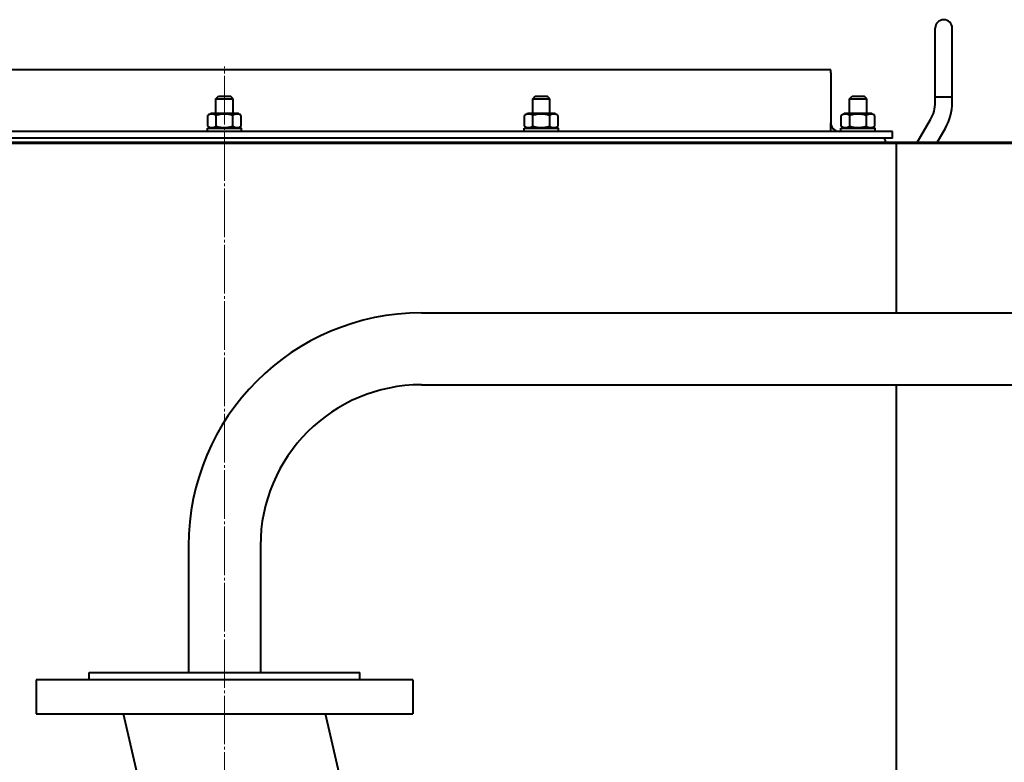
# Model space of a CAD drawing. Header units: millimetres. Extents: x -4428 to 3866, y -3426 to 3855.
# Tile 182 of 191: x 2362 to 2937, y 3421 to 3855. Entities that reach past the tile are written whole.
import ezdxf

# ---------------------------------------------------------------- set-up
doc = ezdxf.new("R2010")
doc.units = ezdxf.units.MM
doc.linetypes.add('K5LT_AXLED', pattern=[32.912189, 28.412189, -1.5, 1.5, -1.5])
doc.linetypes.add('K5LT_BASIC', pattern=[0])
doc.layers.add('Системный слой', color=7, linetype='Continuous')

# ---------------------------------------------------------------- blocks, each defined once
blk = doc.blocks.new('U15')
at = {"layer": 'Системный слой', "color": 30, "linetype": 'K5LT_AXLED', "lineweight": 20, "true_color": 0xff8000}
blk.add_line((2481.93, 1917.57), (2481.93, 3827.57), dxfattribs=at)
blk = doc.blocks.new('U10')
at = {"layer": 'Системный слой', "color": 150, "linetype": 'K5LT_BASIC', "lineweight": 40, "true_color": 0x0080ff}
for p, q in [((2896.93, 3809.86), (2896.93, 3849.86)), ((2906.93, 3809.86), (2906.93, 3849.86)), ((2835.93, 3825.57), (2127.93, 3825.57)), ((2835.93, 3823.87), (2835.93, 3825.57)), ((2835.93, 3823.87), (2835.93, 3794.57)), ((2476.93, 3808.67), (2478.43, 3810.17)), ((2476.93, 3799.97), (2476.93, 3808.67)), ((2476.93, 3808.67), (2486.93, 3808.67)), ((2478.43, 3810.17), (2485.43, 3810.17)), ((2486.93, 3808.67), (2485.43, 3810.17)), ((2486.93, 3799.97), (2486.93, 3808.67)), ((2661.93, 3808.67), (2663.43, 3810.17)), ((2661.93, 3799.97), (2661.93, 3808.67)), ((2661.93, 3808.67), (2671.93, 3808.67)), ((2663.43, 3810.17), (2670.43, 3810.17)), ((2671.93, 3808.67), (2670.43, 3810.17)), ((2671.93, 3799.97), (2671.93, 3808.67)), ((2846.93, 3808.67), (2848.43, 3810.17)), ((2846.93, 3799.97), (2846.93, 3808.67)), ((2846.93, 3808.67), (2856.93, 3808.67)), ((2848.43, 3810.17), (2855.43, 3810.17)), ((2856.93, 3808.67), (2855.43, 3810.17)), ((2856.93, 3799.97), (2856.93, 3808.67)), ((2896.93, 3806.57), (2896.93, 3809.87)), ((2896.93, 3809.87), (2896.93, 3809.87)), ((2896.93, 3809.86), (2896.93, 3809.87)), ((2896.93, 3809.86), (2896.93, 3809.86)), ((2896.93, 3809.86), (2906.93, 3809.86)), ((2906.93, 3809.86), (2906.93, 3809.87)), ((2906.93, 3806.57), (2906.93, 3809.87)), ((2472.12, 3798.97), (2473.86, 3799.97)), ((2472.12, 3792.58), (2472.12, 3798.97)), ((2490.01, 3799.97), (2473.86, 3799.97)), ((2477.02, 3792.58), (2477.02, 3798.97)), ((2486.84, 3792.58), (2486.84, 3798.97)), ((2491.75, 3798.97), (2490.01, 3799.97)), ((2491.75, 3792.58), (2491.75, 3798.97)), ((2657.12, 3798.97), (2658.86, 3799.97)), ((2657.12, 3792.58), (2657.12, 3798.97)), ((2675.01, 3799.97), (2658.86, 3799.97)), ((2662.02, 3792.58), (2662.02, 3798.97)), ((2671.84, 3792.58), (2671.84, 3798.97)), ((2676.75, 3798.97), (2675.01, 3799.97)), ((2676.75, 3792.58), (2676.75, 3798.97)), ((2842.12, 3798.97), (2843.86, 3799.97)), ((2842.12, 3798.97), (2843.86, 3799.97)), ((2842.12, 3792.58), (2842.12, 3798.97)), ((2860.01, 3799.97), (2843.86, 3799.97)), ((2847.02, 3792.58), (2847.02, 3798.97)), ((2856.84, 3792.58), (2856.84, 3798.97)), ((2861.75, 3798.97), (2860.01, 3799.97)), ((2861.75, 3798.97), (2860.01, 3799.97)), ((2861.75, 3792.58), (2861.75, 3798.97)), ((2886.46, 3783.07), (2894.25, 3796.57)), ((2871.93, 3789.57), (2091.93, 3789.57)), ((2471.93, 3791.57), (2481.93, 3791.57)), ((2471.93, 3789.57), (2471.93, 3791.57)), ((2473.86, 3791.57), (2472.12, 3792.58)), ((2481.93, 3791.57), (2491.93, 3791.57)), ((2490.01, 3791.57), (2491.75, 3792.58)), ((2491.93, 3789.57), (2491.93, 3791.57)), ((2656.93, 3789.57), (2656.93, 3791.57)), ((2656.93, 3791.57), (2666.93, 3791.57)), ((2658.86, 3791.57), (2657.12, 3792.58)), ((2666.93, 3791.57), (2676.93, 3791.57)), ((2675.01, 3791.57), (2676.75, 3792.58)), ((2676.93, 3789.57), (2676.93, 3791.57)), ((2835.93, 3789.57), (2835.93, 3794.57)), ((2841.93, 3791.57), (2851.93, 3791.57)), ((2841.93, 3789.57), (2841.93, 3791.57)), ((2843.86, 3791.57), (2842.12, 3792.58)), ((2851.93, 3791.57), (2861.93, 3791.57)), ((2860.01, 3791.57), (2861.75, 3792.58)), ((2860.01, 3791.57), (2861.75, 3792.58)), ((2861.93, 3789.57), (2861.93, 3791.57)), ((2871.93, 3787.87), (2871.93, 3789.57)), ((2898, 3783.07), (2902.91, 3791.57)), ((2871.93, 3785.57), (2091.93, 3785.57)), ((2871.93, 3785.57), (2871.93, 3787.87)), ((3149.43, 3783.07), (1894.43, 3783.07)), ((2874.43, 3782.57), (2088.43, 3782.57)), ((2874.43, 3683.57), (2874.43, 3782.57)), ((3149.43, 3782.57), (2874.43, 3782.57)), ((2596.93, 3683.57), (2950.93, 3683.57)), ((2596.93, 3641.57), (2950.93, 3641.57)), ((2874.43, 3087.57), (2874.43, 3641.57)), ((2460.93, 3547.57), (2460.93, 3473.57)), ((2502.93, 3547.57), (2502.93, 3473.57)), ((2402.93, 3473.57), (2560.93, 3473.57)), ((2402.93, 3469.27), (2402.93, 3473.57)), ((2560.93, 3469.27), (2560.93, 3473.57)), ((2481.93, 3469.27), (2371.93, 3469.27)), ((2371.93, 3469.27), (2371.93, 3449.27)), ((2591.93, 3469.27), (2481.93, 3469.27)), ((2591.93, 3469.27), (2591.93, 3449.27)), ((2371.93, 3449.27), (2481.93, 3449.27)), ((2443.4, 3360.57), (2422.92, 3449.27)), ((2481.93, 3449.27), (2591.93, 3449.27)), ((2559, 3371.07), (2540.94, 3449.27))]:
    blk.add_line(p, q, dxfattribs=at)
for centre, radius, start, end in [((2901.93, 3849.86), 5, 0, 180), ((2876.93, 3806.57), 20, 330, 0), ((2876.93, 3806.57), 30, 330, 0), ((2840.93, 3794.57), 5, 180, 270), ((2866.43, 3784.07), 1.5, 318.18969, 90), ((2596.93, 3547.57), 136, 90, 180), ((2596.93, 3547.57), 94, 90, 180)]:
    blk.add_arc(centre, radius, start, end, dxfattribs=at)
for points, knots in [([(2477.02, 3798.97), (2476.71, 3799.15), (2476.3, 3799.35), (2475.75, 3799.54), (2475.43, 3799.63), (2475.1, 3799.69), (2474.8, 3799.72), (2474.51, 3799.73), (2474.19, 3799.71), (2473.83, 3799.66), (2473.4, 3799.55), (2472.83, 3799.35), (2472.39, 3799.12), (2472.12, 3798.97)], [0, 0, 0, 0, 2.750356, 3.588044, 4.637308, 5.492849, 6.359079, 7.188001, 7.964308, 9.085494, 10.187714, 11.611112, 14, 14, 14, 14]), ([(2486.84, 3798.97), (2486.61, 3799.03), (2486.02, 3799.19), (2484.96, 3799.44), (2483.89, 3799.61), (2483.07, 3799.69), (2482.61, 3799.71), (2482.31, 3799.72), (2482.06, 3799.73), (2481.8, 3799.73), (2481.46, 3799.72), (2481.05, 3799.7), (2480.47, 3799.66), (2479.63, 3799.56), (2478.68, 3799.39), (2477.78, 3799.18), (2477.27, 3799.04), (2477.02, 3798.97)], [0, 0, 0, 0, 3.152296, 8.024027, 14.430358, 17.4743, 18.996271, 20.518242, 21.409855, 22.301468, 24.084694, 25.867919, 27.651145, 31.792504, 37.072525, 40.536262, 44, 44, 44, 44]), ([(2491.75, 3798.97), (2491.43, 3799.15), (2491.02, 3799.35), (2490.48, 3799.54), (2490.15, 3799.63), (2489.83, 3799.69), (2489.52, 3799.72), (2489.23, 3799.73), (2488.91, 3799.71), (2488.55, 3799.66), (2488.12, 3799.55), (2487.55, 3799.35), (2487.11, 3799.12), (2486.84, 3798.97)], [0, 0, 0, 0, 2.750356, 3.588044, 4.637308, 5.492849, 6.359079, 7.188001, 7.964308, 9.085494, 10.187714, 11.611112, 14, 14, 14, 14]), ([(2662.02, 3798.97), (2661.71, 3799.15), (2661.3, 3799.35), (2660.75, 3799.54), (2660.43, 3799.63), (2660.1, 3799.69), (2659.8, 3799.72), (2659.51, 3799.73), (2659.19, 3799.71), (2658.83, 3799.66), (2658.4, 3799.55), (2657.83, 3799.35), (2657.39, 3799.12), (2657.12, 3798.97)], [0, 0, 0, 0, 2.750356, 3.588044, 4.637308, 5.492849, 6.359079, 7.188001, 7.964308, 9.085494, 10.187714, 11.611112, 14, 14, 14, 14]), ([(2671.84, 3798.97), (2671.61, 3799.03), (2671.02, 3799.19), (2669.96, 3799.44), (2668.89, 3799.61), (2668.07, 3799.69), (2667.61, 3799.71), (2667.31, 3799.72), (2667.06, 3799.73), (2666.8, 3799.73), (2666.46, 3799.72), (2666.05, 3799.7), (2665.47, 3799.66), (2664.63, 3799.56), (2663.68, 3799.39), (2662.78, 3799.18), (2662.27, 3799.04), (2662.02, 3798.97)], [0, 0, 0, 0, 3.152296, 8.024027, 14.430358, 17.4743, 18.996271, 20.518242, 21.409855, 22.301468, 24.084694, 25.867919, 27.651145, 31.792504, 37.072525, 40.536262, 44, 44, 44, 44]), ([(2676.75, 3798.97), (2676.43, 3799.15), (2676.02, 3799.35), (2675.48, 3799.54), (2675.15, 3799.63), (2674.83, 3799.69), (2674.52, 3799.72), (2674.23, 3799.73), (2673.91, 3799.71), (2673.55, 3799.66), (2673.12, 3799.55), (2672.55, 3799.35), (2672.11, 3799.12), (2671.84, 3798.97)], [0, 0, 0, 0, 2.750356, 3.588044, 4.637308, 5.492849, 6.359079, 7.188001, 7.964308, 9.085494, 10.187714, 11.611112, 14, 14, 14, 14]), ([(2847.02, 3798.97), (2846.71, 3799.15), (2846.3, 3799.35), (2845.75, 3799.54), (2845.43, 3799.63), (2845.1, 3799.69), (2844.8, 3799.72), (2844.51, 3799.73), (2844.19, 3799.71), (2843.83, 3799.66), (2843.4, 3799.55), (2842.83, 3799.35), (2842.39, 3799.12), (2842.12, 3798.97)], [0, 0, 0, 0, 2.750356, 3.588044, 4.637308, 5.492849, 6.359079, 7.188001, 7.964308, 9.085494, 10.187714, 11.611112, 14, 14, 14, 14]), ([(2856.84, 3798.97), (2856.61, 3799.03), (2856.02, 3799.19), (2854.96, 3799.44), (2853.89, 3799.61), (2853.07, 3799.69), (2852.61, 3799.71), (2852.31, 3799.72), (2852.06, 3799.73), (2851.8, 3799.73), (2851.46, 3799.72), (2851.05, 3799.7), (2850.47, 3799.66), (2849.63, 3799.56), (2848.68, 3799.39), (2847.78, 3799.18), (2847.27, 3799.04), (2847.02, 3798.97)], [0, 0, 0, 0, 3.152296, 8.024027, 14.430358, 17.4743, 18.996271, 20.518242, 21.409855, 22.301468, 24.084694, 25.867919, 27.651145, 31.792504, 37.072525, 40.536262, 44, 44, 44, 44]), ([(2861.75, 3798.97), (2861.43, 3799.15), (2861.02, 3799.35), (2860.48, 3799.54), (2860.15, 3799.63), (2859.83, 3799.69), (2859.52, 3799.72), (2859.23, 3799.73), (2858.91, 3799.71), (2858.55, 3799.66), (2858.12, 3799.55), (2857.55, 3799.35), (2857.11, 3799.12), (2856.84, 3798.97)], [0, 0, 0, 0, 2.750356, 3.588044, 4.637308, 5.492849, 6.359079, 7.188001, 7.964308, 9.085494, 10.187714, 11.611112, 14, 14, 14, 14]), ([(2472.12, 3792.58), (2472.43, 3792.4), (2472.84, 3792.19), (2473.38, 3792), (2473.71, 3791.91), (2474.03, 3791.85), (2474.34, 3791.82), (2474.63, 3791.81), (2474.95, 3791.83), (2475.31, 3791.88), (2475.74, 3791.99), (2476.31, 3792.2), (2476.75, 3792.42), (2477.02, 3792.58)], [0, 0, 0, 0, 2.750356, 3.588044, 4.637308, 5.492849, 6.359079, 7.188001, 7.964308, 9.085494, 10.187714, 11.611112, 14, 14, 14, 14]), ([(2477.02, 3792.58), (2477.25, 3792.51), (2477.84, 3792.35), (2478.9, 3792.11), (2479.97, 3791.93), (2480.79, 3791.86), (2481.25, 3791.83), (2481.55, 3791.82), (2481.8, 3791.82), (2482.07, 3791.82), (2482.4, 3791.82), (2482.81, 3791.84), (2483.39, 3791.88), (2484.23, 3791.98), (2485.18, 3792.16), (2486.08, 3792.37), (2486.59, 3792.5), (2486.84, 3792.58)], [0, 0, 0, 0, 3.152296, 8.024027, 14.430358, 17.4743, 18.996271, 20.518242, 21.409855, 22.301468, 24.084694, 25.867919, 27.651145, 31.792504, 37.072525, 40.536262, 44, 44, 44, 44]), ([(2486.84, 3792.58), (2487.15, 3792.4), (2487.57, 3792.19), (2488.11, 3792), (2488.43, 3791.91), (2488.76, 3791.85), (2489.06, 3791.82), (2489.35, 3791.81), (2489.68, 3791.83), (2490.03, 3791.88), (2490.46, 3791.99), (2491.03, 3792.2), (2491.47, 3792.42), (2491.75, 3792.58)], [0, 0, 0, 0, 2.750356, 3.588044, 4.637308, 5.492849, 6.359079, 7.188001, 7.964308, 9.085494, 10.187714, 11.611112, 14, 14, 14, 14]), ([(2657.12, 3792.58), (2657.43, 3792.4), (2657.84, 3792.19), (2658.38, 3792), (2658.71, 3791.91), (2659.03, 3791.85), (2659.34, 3791.82), (2659.63, 3791.81), (2659.95, 3791.83), (2660.31, 3791.88), (2660.74, 3791.99), (2661.31, 3792.2), (2661.75, 3792.42), (2662.02, 3792.58)], [0, 0, 0, 0, 2.750356, 3.588044, 4.637308, 5.492849, 6.359079, 7.188001, 7.964308, 9.085494, 10.187714, 11.611112, 14, 14, 14, 14]), ([(2662.02, 3792.58), (2662.25, 3792.51), (2662.84, 3792.35), (2663.9, 3792.11), (2664.97, 3791.93), (2665.79, 3791.86), (2666.25, 3791.83), (2666.55, 3791.82), (2666.8, 3791.82), (2667.07, 3791.82), (2667.4, 3791.82), (2667.81, 3791.84), (2668.39, 3791.88), (2669.23, 3791.98), (2670.18, 3792.16), (2671.08, 3792.37), (2671.59, 3792.5), (2671.84, 3792.58)], [0, 0, 0, 0, 3.152296, 8.024027, 14.430358, 17.4743, 18.996271, 20.518242, 21.409855, 22.301468, 24.084694, 25.867919, 27.651145, 31.792504, 37.072525, 40.536262, 44, 44, 44, 44]), ([(2671.84, 3792.58), (2672.15, 3792.4), (2672.57, 3792.19), (2673.11, 3792), (2673.43, 3791.91), (2673.76, 3791.85), (2674.06, 3791.82), (2674.35, 3791.81), (2674.68, 3791.83), (2675.03, 3791.88), (2675.46, 3791.99), (2676.03, 3792.2), (2676.47, 3792.42), (2676.75, 3792.58)], [0, 0, 0, 0, 2.750356, 3.588044, 4.637308, 5.492849, 6.359079, 7.188001, 7.964308, 9.085494, 10.187714, 11.611112, 14, 14, 14, 14]), ([(2842.12, 3792.58), (2842.43, 3792.4), (2842.84, 3792.19), (2843.38, 3792), (2843.71, 3791.91), (2844.03, 3791.85), (2844.34, 3791.82), (2844.63, 3791.81), (2844.95, 3791.83), (2845.31, 3791.88), (2845.74, 3791.99), (2846.31, 3792.2), (2846.75, 3792.42), (2847.02, 3792.58)], [0, 0, 0, 0, 2.750356, 3.588044, 4.637308, 5.492849, 6.359079, 7.188001, 7.964308, 9.085494, 10.187714, 11.611112, 14, 14, 14, 14]), ([(2847.02, 3792.58), (2847.25, 3792.51), (2847.84, 3792.35), (2848.9, 3792.11), (2849.97, 3791.93), (2850.79, 3791.86), (2851.25, 3791.83), (2851.55, 3791.82), (2851.8, 3791.82), (2852.07, 3791.82), (2852.4, 3791.82), (2852.81, 3791.84), (2853.39, 3791.88), (2854.23, 3791.98), (2855.18, 3792.16), (2856.08, 3792.37), (2856.59, 3792.5), (2856.84, 3792.58)], [0, 0, 0, 0, 3.152296, 8.024027, 14.430358, 17.4743, 18.996271, 20.518242, 21.409855, 22.301468, 24.084694, 25.867919, 27.651145, 31.792504, 37.072525, 40.536262, 44, 44, 44, 44]), ([(2856.84, 3792.58), (2857.15, 3792.4), (2857.57, 3792.19), (2858.11, 3792), (2858.43, 3791.91), (2858.76, 3791.85), (2859.06, 3791.82), (2859.35, 3791.81), (2859.68, 3791.83), (2860.03, 3791.88), (2860.46, 3791.99), (2861.03, 3792.2), (2861.47, 3792.42), (2861.75, 3792.58)], [0, 0, 0, 0, 2.750356, 3.588044, 4.637308, 5.492849, 6.359079, 7.188001, 7.964308, 9.085494, 10.187714, 11.611112, 14, 14, 14, 14])]:
    blk.add_open_spline(points, degree=3, knots=knots, dxfattribs=at)
at = {"layer": 'Системный слой'}
blk.add_blockref('U15', (0, 0), dxfattribs=at)

msp = doc.modelspace()

# ---------------------------------------------------------------- block references
at = {"layer": 'Системный слой'}
msp.add_blockref('U10', (0, 0), dxfattribs=at)

doc.saveas('drawing.dxf')
